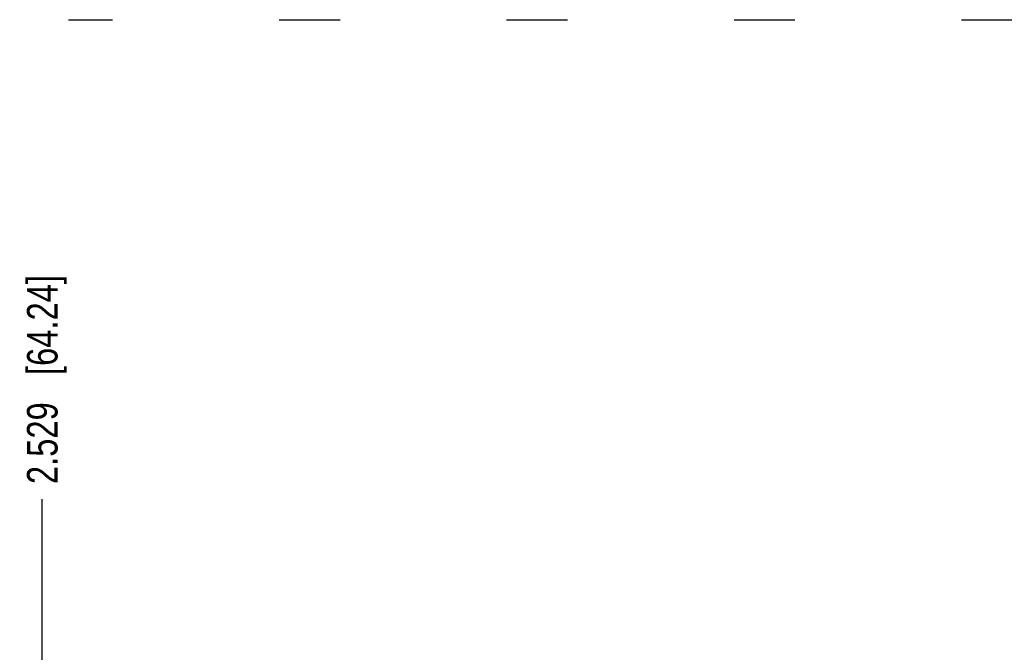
# Model space of a CAD drawing. Header units: inches. Extents: x 0 to 34, y 0 to 22.
# Tile 137 of 224: x 8.1 to 12.1, y 12.6 to 15.2. Entities that reach past the tile are written whole.
import ezdxf

# ---------------------------------------------------------------- set-up
doc = ezdxf.new("R2010")
doc.units = ezdxf.units.IN
doc.header["$LTSCALE"] = 1.87
doc.header["$MEASUREMENT"] = 0
doc.layers.get('0').update_dxf_attribs({"linetype": 'CONTINUOUS'})
doc.layers.add('DIMENSIONS', color=7, linetype='CONTINUOUS')
doc.styles.get("Standard").update_dxf_attribs({"font": 'txt', "width": 0.8})
doc.dimstyles.new('DIMSTYLE_1', dxfattribs={"dimtxt": 0.125, "dimasz": 0.18, "dimexe": 0.125, "dimexo": 0.0625, "dimgap": 0.03125, "dimtad": 0, "dimtih": 1, "dimtoh": 1, "dimdec": 3, "dimzin": 4, "dimdsep": 46, "dimtxsty": 'STANDARD', "dimblk": '_FILLED', "dimblk1": '_FILLED', "dimblk2": '_FILLED', "dimcen": 0.09, "dimadec": 0, "dimazin": 0, "dimtp": 0.01, "dimtm": 0.01, "dimtfac": 1, "dimtdec": 3, "dimtofl": 0, "dimtmove": 0, "dimatfit": 3, "dimldrblk": '_FILLED', "dimfxl": 1, "dimtolj": 1, "dimtzin": 4, "dimarcsym": 0})

# ---------------------------------------------------------------- blocks, each defined once
blk = doc.blocks.new('*D0')
at = {"layer": 'DIMENSIONS', "color": 2, "linetype": 'CONTINUOUS'}
blk.add_line((8.1818, 10.9975), (8.1818, 13.2512), dxfattribs=at)
at = {"layer": 'DIMENSIONS', "color": 2, "linetype": 'CONTINUOUS', "insert": (8.1193, 13.3137), "char_height": 0.125, "width": 1.325, "attachment_point": 1, "rotation": 90, "line_spacing_factor": 0.9}
blk.add_mtext('2.529{\\Ftxt.shx;\\W1.000000;\\H0.125000; }[64.24]', dxfattribs=at)
blk = doc.blocks.new('_FILLED')
at = {"color": 0, "linetype": 'BYBLOCK'}
blk.add_solid([(0, 0), (-1, 0.174), (-1, -0.174)], dxfattribs=at)
blk = doc.blocks.new('*D2')
at = {"layer": 'DIMENSIONS', "color": 2, "linetype": 'CONTINUOUS'}
blk.add_line((21.6467, 10.9372), (21.6467, 13.2512), dxfattribs=at)
at = {"layer": 'DIMENSIONS', "color": 2, "linetype": 'CONTINUOUS', "insert": (21.5842, 13.3137), "char_height": 0.125, "width": 1.525, "attachment_point": 1, "rotation": 90, "line_spacing_factor": 0.9}
blk.add_mtext('15.994{\\Ftxt.shx;\\W1.000000;\\H0.125000; }[406.25]', dxfattribs=at)

msp = doc.modelspace()

# ---------------------------------------------------------------- linework, layer by layer
at = {"color": 7, "linetype": 'CONTINUOUS'}
for p, q in [((8.289, 15.2132), (8.4692, 15.2132)), ((9.1502, 15.2132), (9.3992, 15.2132)), ((10.0802, 15.2132), (10.3292, 15.2132)), ((11.0102, 15.2132), (11.2592, 15.2132)), ((11.9402, 15.2132), (12.1892, 15.2132))]:
    msp.add_line(p, q, dxfattribs=at)

# ---------------------------------------------------------------- dimensions: what is measured, and where the dimension line sits
at = {"layer": 'DIMENSIONS', "color": 2, "linetype": 'CONTINUOUS'}
for feature_location, offset, origin, picture, middle in [((21.6467, 10.9372), (0, 2.314), (5.6528, 10.8747), '*D2', (21.6467, 14.0762)), ((8.1818, 10.9975), (0, 2.2537), (5.6528, 10.2456), '*D0', (8.1818, 13.9762))]:
    dim = msp.add_ordinate_dim(feature_location=feature_location, offset=offset, dtype=1, origin=origin, dimstyle='DIMSTYLE_1', dxfattribs=at)
    dim.commit()
    dim.dimension.update_dxf_attribs({"geometry": picture, "text_midpoint": middle})

doc.saveas('drawing.dxf')
